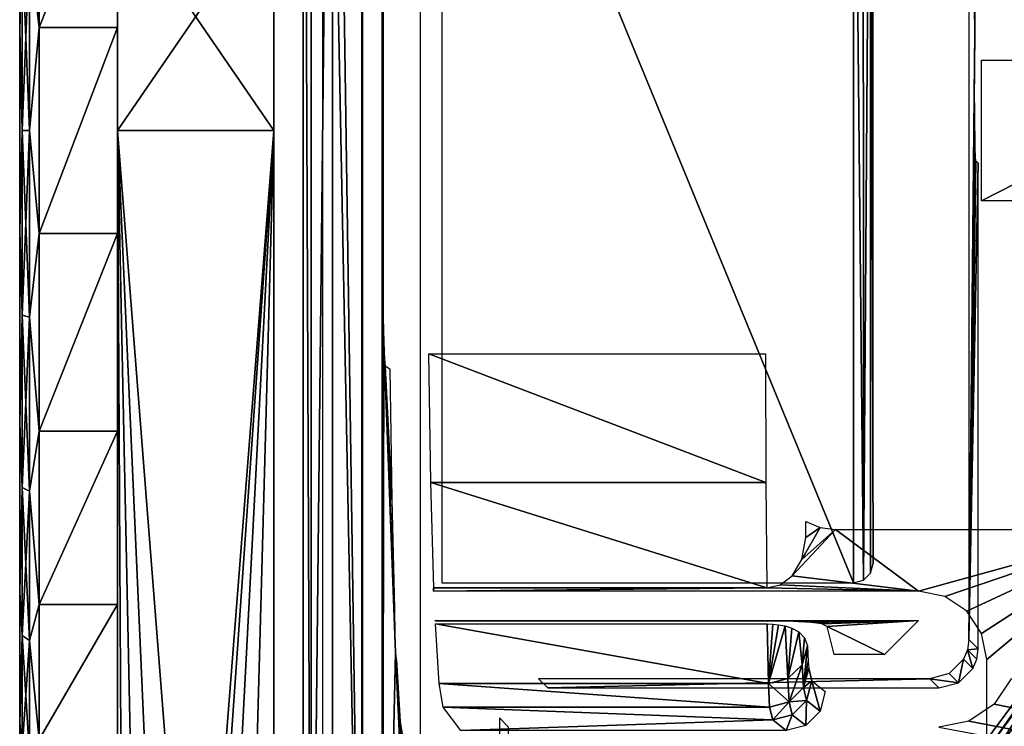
# Model space of a CAD drawing. Header units: millimetres. Extents: x -131 to 131, y -208 to 128.
# Tile 3 of 23: x -131 to -106, y -167 to -149. Entities that reach past the tile are written whole.
import ezdxf

# ---------------------------------------------------------------- set-up
doc = ezdxf.new("R2010")
doc.units = ezdxf.units.MM
doc.header["$LTSCALE"] = 127.314815
for name, color, linetype in [('1', 7, 'CONTINUOUS'), ('11', 7, 'CONTINUOUS'), ('112', 7, 'CONTINUOUS'), ('12', 7, 'CONTINUOUS'), ('122', 7, 'CONTINUOUS'), ('123', 7, 'CONTINUOUS'), ('124', 7, 'CONTINUOUS'), ('131', 7, 'CONTINUOUS'), ('132', 7, 'CONTINUOUS'), ('138', 7, 'CONTINUOUS'), ('139', 7, 'CONTINUOUS'), ('140', 7, 'CONTINUOUS'), ('141', 7, 'CONTINUOUS'), ('145', 7, 'CONTINUOUS'), ('146', 7, 'CONTINUOUS'), ('155', 7, 'CONTINUOUS'), ('156', 7, 'CONTINUOUS'), ('157', 7, 'CONTINUOUS'), ('170', 7, 'CONTINUOUS'), ('2', 7, 'CONTINUOUS'), ('22', 7, 'CONTINUOUS'), ('31', 7, 'CONTINUOUS'), ('6', 7, 'CONTINUOUS'), ('70', 7, 'CONTINUOUS'), ('71', 7, 'CONTINUOUS'), ('72', 7, 'CONTINUOUS'), ('8', 7, 'CONTINUOUS'), ('9', 7, 'CONTINUOUS')]:
    doc.layers.add(name, color=color, linetype=linetype)

msp = doc.modelspace()

# ---------------------------------------------------------------- linework, layer by layer
at = {"layer": '1', "color": 8, "linetype": 'Continuous', "true_color": 0x787878}
for points in [[(122, -178.822), (122, -128.092), (-122, -178.822), (122, -178.822)], [(122, -128.092), (-122, -128.092), (-122, -178.822), (122, -128.092)]]:
    msp.add_3dface(points, dxfattribs=at)
at = {"layer": '11', "color": 8, "linetype": 'Continuous', "true_color": 0x787878}
for points in [[(-120.237, -160.496, -34.189), (-120.291, -157.209, -36.1), (-111.672, -160.496, -34.189), (-120.237, -160.496, -34.189)], [(-120.291, -157.209, -36.1), (-111.687, -157.209, -36.1), (-111.672, -160.496, -34.189), (-120.291, -157.209, -36.1)], [(-111.65, -163.186, -31.5), (-120.237, -160.496, -34.189), (-111.672, -160.496, -34.189), (-111.65, -163.186, -31.5)], [(-120.162, -163.186, -31.5), (-120.237, -160.496, -34.189), (-111.65, -163.186, -31.5), (-120.162, -163.186, -31.5)], [(-120.124, -164.111, -30.15), (-111.611, -165.634, -26.719), (-120.028, -165.633, -26.72), (-120.124, -164.111, -30.15)], [(-120.121, -164.111, -30.15), (-111.611, -165.634, -26.719), (-120.124, -164.111, -30.15), (-120.121, -164.111, -30.15)], [(-120.118, -164.111, -30.15), (-111.611, -165.634, -26.719), (-120.121, -164.111, -30.15), (-120.118, -164.111, -30.15)], [(-111.639, -164.111, -30.15), (-111.611, -165.634, -26.719), (-120.118, -164.111, -30.15), (-111.639, -164.111, -30.15)], [(-111.611, -165.634, -26.719), (-111.581, -166.241, -23.015), (-120.028, -165.633, -26.72), (-111.611, -165.634, -26.719)], [(-111.581, -166.241, -23.015), (-119.925, -166.241, -23.015), (-120.028, -165.633, -26.72), (-111.581, -166.241, -23.015)]]:
    msp.add_3dface(points, dxfattribs=at)
at = {"layer": '112', "color": 8, "linetype": 'Continuous', "true_color": 0x787878}
for points in [[(-123.5, -128.092, -1.5), (-123.5, -178.861, -1.5), (-123.299, -178.841, -0.75), (-123.5, -128.092, -1.5)], [(-123.5, -128.092, -1.5), (-123.299, -178.841, -0.75), (-123.299, -128.092, -0.75), (-123.5, -128.092, -1.5)], [(-123.299, -178.841, -0.75), (-122.75, -178.827, -0.201), (-122.75, -128.092, -0.201), (-123.299, -178.841, -0.75)], [(-123.299, -128.092, -0.75), (-123.299, -178.841, -0.75), (-122.75, -128.092, -0.201), (-123.299, -128.092, -0.75)], [(-122, -178.822), (-122, -128.092), (-122.75, -128.092, -0.201), (-122, -178.822)], [(-122.75, -178.827, -0.201), (-122, -178.822), (-122.75, -128.092, -0.201), (-122.75, -178.827, -0.201)]]:
    msp.add_3dface(points, dxfattribs=at)
at = {"layer": '12', "color": 8, "linetype": 'Continuous', "true_color": 0x787878}
for points in [[(-110.655, -161.492, -31.5), (-110.291, -161.645, -31.5), (-110.655, -161.903, -31.5), (-110.655, -161.492, -31.5)], [(-110.754, -162.468, -31.5), (-109.899, -161.697, -31.5), (-110.999, -162.879, -31.5), (-110.754, -162.468, -31.5)], [(-109.899, -161.697, -31.5), (-107.775, -163.276, -31.5), (-110.999, -162.879, -31.5), (-109.899, -161.697, -31.5)], [(-110.291, -161.645, -31.5), (-109.899, -161.697, -31.5), (-110.754, -162.468, -31.5), (-110.291, -161.645, -31.5)], [(-110.655, -161.903, -31.5), (-110.291, -161.645, -31.5), (-110.754, -162.468, -31.5), (-110.655, -161.903, -31.5)], [(-102.053, -161.697, -31.5), (-107.775, -163.276, -31.5), (-109.899, -161.697, -31.5), (-102.053, -161.697, -31.5)], [(-107.103, -163.41, -31.5), (-107.775, -163.276, -31.5), (-102.053, -161.697, -31.5), (-107.103, -163.41, -31.5)], [(-106.537, -163.789, -31.5), (-107.103, -163.41, -31.5), (-102.053, -161.697, -31.5), (-106.537, -163.789, -31.5)], [(-106.159, -164.356, -31.5), (-106.537, -163.789, -31.5), (-102.053, -161.697, -31.5), (-106.159, -164.356, -31.5)], [(-106.026, -165.025, -31.5), (-106.159, -164.356, -31.5), (-102.053, -161.697, -31.5), (-106.026, -165.025, -31.5)], [(-105.952, -167.24, -31.5), (-106.026, -167.063, -31.5), (-102.053, -161.697, -31.5), (-105.952, -167.24, -31.5)], [(-106.026, -167.063, -31.5), (-106.026, -165.025, -31.5), (-102.053, -161.697, -31.5), (-106.026, -167.063, -31.5)], [(-103.461, -163.787, -31.5), (-105.952, -167.24, -31.5), (-102.053, -161.697, -31.5), (-103.461, -163.787, -31.5)], [(-110.999, -162.879, -31.5), (-107.775, -163.276, -31.5), (-111.313, -163.112, -31.5), (-110.999, -162.879, -31.5)], [(-120.172, -163.276, -31.5), (-111.65, -163.186, -31.5), (-107.775, -163.276, -31.5), (-120.172, -163.276, -31.5)], [(-120.167, -163.186, -31.5), (-120.162, -163.186, -31.5), (-120.172, -163.276, -31.5), (-120.167, -163.186, -31.5)], [(-120.162, -163.186, -31.5), (-111.65, -163.186, -31.5), (-120.172, -163.276, -31.5), (-120.162, -163.186, -31.5)], [(-120.172, -163.186, -31.5), (-120.167, -163.186, -31.5), (-120.172, -163.276, -31.5), (-120.172, -163.186, -31.5)], [(-107.775, -163.276, -31.5), (-111.65, -163.186, -31.5), (-111.313, -163.112, -31.5), (-107.775, -163.276, -31.5)], [(-103.84, -164.353, -31.5), (-105.952, -167.24, -31.5), (-103.461, -163.787, -31.5), (-103.84, -164.353, -31.5)], [(-105.776, -167.313, -31.5), (-105.952, -167.24, -31.5), (-103.84, -164.353, -31.5), (-105.776, -167.313, -31.5)], [(-103.974, -165.025, -31.5), (-105.776, -167.313, -31.5), (-103.84, -164.353, -31.5), (-103.974, -165.025, -31.5)], [(-104.224, -167.313, -31.5), (-105.776, -167.313, -31.5), (-103.974, -165.025, -31.5), (-104.224, -167.313, -31.5)]]:
    msp.add_3dface(points, dxfattribs=at)
at = {"layer": '122', "color": 8, "linetype": 'Continuous', "true_color": 0x787878}
for points in [[(-127.956, -204.354, -45), (-128.25, -202.5, -45), (-124.25, -151.5, -45), (-127.956, -204.354, -45)], [(-128.25, -202.5, -45), (-128.25, -151.5, -45), (-124.25, -151.5, -45), (-128.25, -202.5, -45)], [(-127.104, -206.027, -45), (-127.956, -204.354, -45), (-124.25, -151.5, -45), (-127.104, -206.027, -45)], [(-125.777, -207.354, -45), (-127.104, -206.027, -45), (-124.25, -151.5, -45), (-125.777, -207.354, -45)], [(-124.25, -202.5, -45), (-125.777, -207.354, -45), (-124.25, -151.5, -45), (-124.25, -202.5, -45)]]:
    msp.add_3dface(points, dxfattribs=at)
at = {"layer": '123', "color": 8, "linetype": 'Continuous', "true_color": 0x787878}
for points in [[(-127.956, -204.354), (-127.104, -206.027), (-128.25, -151.5), (-127.956, -204.354)], [(-127.104, -206.027), (-125.777, -207.354), (-128.25, -151.5), (-127.104, -206.027)], [(-124.25, -202.5), (-124.25, -151.5), (-128.25, -151.5), (-124.25, -202.5)], [(-125.777, -207.354), (-124.25, -202.5), (-128.25, -151.5), (-125.777, -207.354)], [(-128.25, -202.5), (-127.956, -204.354), (-128.25, -151.5), (-128.25, -202.5)]]:
    msp.add_3dface(points, dxfattribs=at)
at = {"layer": '124', "color": 8, "linetype": 'Continuous', "true_color": 0x787878}
for points in [[(-128.25, -151.5, -45), (-128.25, -151.5), (-128.25, -145.677, -0.767), (-128.25, -151.5, -45)], [(-128.25, -145.677, -44.233), (-128.25, -151.5, -45), (-128.25, -145.677, -0.767), (-128.25, -145.677, -44.233)], [(-128.25, -151.5, -45), (-128.25, -202.5, -45), (-128.25, -151.5), (-128.25, -151.5, -45)], [(-128.25, -202.5, -45), (-128.25, -202.5), (-128.25, -151.5), (-128.25, -202.5, -45)]]:
    msp.add_3dface(points, dxfattribs=at)
at = {"layer": '131', "color": 8, "linetype": 'Continuous', "true_color": 0x787878}
for points in [[(-124.25, -151.5), (-124.25, -151.5, -45), (-124.25, -145.677, -44.233), (-124.25, -151.5)], [(-124.25, -145.677, -0.767), (-124.25, -151.5), (-124.25, -145.677, -44.233), (-124.25, -145.677, -0.767)], [(-124.25, -202.5, -45), (-124.25, -151.5, -45), (-124.25, -202.5), (-124.25, -202.5, -45)], [(-124.25, -151.5, -45), (-124.25, -151.5), (-124.25, -202.5), (-124.25, -151.5, -45)]]:
    msp.add_3dface(points, dxfattribs=at)
at = {"layer": '132', "color": 8, "linetype": 'Continuous', "true_color": 0x787878}
for points in [[(-124.25, -151.5, -45), (-128.25, -145.677, -44.233), (-124.25, -145.677, -44.233), (-124.25, -151.5, -45)], [(-128.25, -151.5), (-124.25, -151.5), (-124.25, -145.677, -0.767), (-128.25, -151.5)], [(-128.25, -145.677, -0.767), (-128.25, -151.5), (-124.25, -145.677, -0.767), (-128.25, -145.677, -0.767)], [(-124.25, -151.5, -45), (-128.25, -151.5, -45), (-128.25, -145.677, -44.233), (-124.25, -151.5, -45)]]:
    msp.add_3dface(points, dxfattribs=at)
at = {"layer": '138', "linetype": 'Continuous'}
for points in [[(-130.25, -148.867, -4.188), (-128.25, -143.815, -5.672), (-130.25, -143.815, -5.672), (-130.25, -148.867, -4.188)], [(-128.25, -148.867, -4.188), (-128.25, -143.815, -5.672), (-130.25, -148.867, -4.188), (-128.25, -148.867, -4.188)], [(-130.25, -154.133, -4.188), (-128.25, -148.867, -4.188), (-130.25, -148.867, -4.188), (-130.25, -154.133, -4.188)], [(-128.25, -154.133, -4.188), (-128.25, -148.867, -4.188), (-130.25, -154.133, -4.188), (-128.25, -154.133, -4.188)], [(-130.25, -159.185, -5.672), (-128.25, -154.133, -4.188), (-130.25, -154.133, -4.188), (-130.25, -159.185, -5.672)], [(-128.25, -159.185, -5.672), (-128.25, -154.133, -4.188), (-130.25, -159.185, -5.672), (-128.25, -159.185, -5.672)], [(-128.25, -163.615, -8.519), (-128.25, -159.185, -5.672), (-130.25, -163.615, -8.519), (-128.25, -163.615, -8.519)], [(-130.25, -163.615, -8.519), (-128.25, -159.185, -5.672), (-130.25, -159.185, -5.672), (-130.25, -163.615, -8.519)], [(-128.25, -167.063, -12.498), (-128.25, -163.615, -8.519), (-130.25, -167.063, -12.498), (-128.25, -167.063, -12.498)], [(-130.25, -167.063, -12.498), (-128.25, -163.615, -8.519), (-130.25, -163.615, -8.519), (-130.25, -167.063, -12.498)]]:
    msp.add_3dface(points, dxfattribs=at)
at = {"layer": '139', "color": 7, "linetype": 'Continuous'}
for points in [[(-130.75, -133.5, -22.5), (-130.75, -169.5, -22.5), (-130.75, -168.771, -17.429), (-130.75, -133.5, -22.5)], [(-130.75, -134.229, -27.571), (-130.75, -169.5, -22.5), (-130.75, -133.5, -22.5), (-130.75, -134.229, -27.571)], [(-130.75, -134.229, -17.429), (-130.75, -133.5, -22.5), (-130.75, -168.771, -17.429), (-130.75, -134.229, -17.429)], [(-130.75, -136.357, -32.231), (-130.75, -168.771, -27.571), (-130.75, -134.229, -27.571), (-130.75, -136.357, -32.231)], [(-130.75, -168.771, -27.571), (-130.75, -169.5, -22.5), (-130.75, -134.229, -27.571), (-130.75, -168.771, -27.571)], [(-130.75, -166.643, -12.769), (-130.75, -134.229, -17.429), (-130.75, -168.771, -17.429), (-130.75, -166.643, -12.769)], [(-130.75, -136.357, -12.769), (-130.75, -134.229, -17.429), (-130.75, -166.643, -12.769), (-130.75, -136.357, -12.769)], [(-130.75, -139.712, -36.103), (-130.75, -166.643, -32.231), (-130.75, -136.357, -32.231), (-130.75, -139.712, -36.103)], [(-130.75, -166.643, -32.231), (-130.75, -168.771, -27.571), (-130.75, -136.357, -32.231), (-130.75, -166.643, -32.231)], [(-130.75, -163.288, -8.897), (-130.75, -136.357, -12.769), (-130.75, -166.643, -12.769), (-130.75, -163.288, -8.897)], [(-130.75, -139.712, -8.897), (-130.75, -136.357, -12.769), (-130.75, -163.288, -8.897), (-130.75, -139.712, -8.897)], [(-130.75, -163.288, -36.103), (-130.75, -166.643, -32.231), (-130.75, -139.712, -36.103), (-130.75, -163.288, -36.103)], [(-130.75, -158.978, -6.127), (-130.75, -139.712, -8.897), (-130.75, -163.288, -8.897), (-130.75, -158.978, -6.127)], [(-130.75, -144.022, -6.127), (-130.75, -139.712, -8.897), (-130.75, -158.978, -6.127), (-130.75, -144.022, -6.127)], [(-130.75, -144.022, -38.873), (-130.75, -163.288, -36.103), (-130.75, -139.712, -36.103), (-130.75, -144.022, -38.873)], [(-130.75, -158.978, -38.873), (-130.75, -163.288, -36.103), (-130.75, -144.022, -38.873), (-130.75, -158.978, -38.873)], [(-130.75, -148.938, -4.683), (-130.75, -144.022, -6.127), (-130.75, -154.062, -4.683), (-130.75, -148.938, -4.683)], [(-130.75, -154.062, -4.683), (-130.75, -144.022, -6.127), (-130.75, -158.978, -6.127), (-130.75, -154.062, -4.683)], [(-130.75, -148.938, -40.317), (-130.75, -158.978, -38.873), (-130.75, -144.022, -38.873), (-130.75, -148.938, -40.317)], [(-130.75, -154.062, -40.317), (-130.75, -158.978, -38.873), (-130.75, -148.938, -40.317), (-130.75, -154.062, -40.317)]]:
    msp.add_3dface(points, dxfattribs=at)
at = {"layer": '140', "linetype": 'Continuous'}
for points in [[(-130.25, -148.867, -4.188), (-130.25, -143.815, -5.672), (-130.5, -146.729, -4.695), (-130.25, -148.867, -4.188)], [(-130.75, -144.022, -6.127), (-130.75, -148.938, -4.683), (-130.683, -146.777, -4.872), (-130.75, -144.022, -6.127)], [(-130.5, -151.5, -4.067), (-130.5, -146.729, -4.695), (-130.683, -151.5, -4.25), (-130.5, -151.5, -4.067)], [(-130.683, -151.5, -4.25), (-130.5, -146.729, -4.695), (-130.683, -146.777, -4.872), (-130.683, -151.5, -4.25)], [(-130.5, -151.5, -4.067), (-130.25, -148.867, -4.188), (-130.5, -146.729, -4.695), (-130.5, -151.5, -4.067)], [(-130.75, -148.938, -4.683), (-130.683, -151.5, -4.25), (-130.683, -146.777, -4.872), (-130.75, -148.938, -4.683)], [(-130.75, -148.938, -4.683), (-130.75, -154.062, -4.683), (-130.683, -151.5, -4.25), (-130.75, -148.938, -4.683)], [(-130.25, -154.133, -4.188), (-130.25, -148.867, -4.188), (-130.5, -151.5, -4.067), (-130.25, -154.133, -4.188)], [(-130.75, -154.062, -4.683), (-130.683, -156.223, -4.872), (-130.683, -151.5, -4.25), (-130.75, -154.062, -4.683)], [(-130.5, -156.271, -4.695), (-130.5, -151.5, -4.067), (-130.683, -156.223, -4.872), (-130.5, -156.271, -4.695)], [(-130.683, -156.223, -4.872), (-130.5, -151.5, -4.067), (-130.683, -151.5, -4.25), (-130.683, -156.223, -4.872)], [(-130.5, -156.271, -4.695), (-130.25, -154.133, -4.188), (-130.5, -151.5, -4.067), (-130.5, -156.271, -4.695)], [(-130.75, -154.062, -4.683), (-130.75, -158.978, -6.127), (-130.683, -156.223, -4.872), (-130.75, -154.062, -4.683)], [(-130.25, -159.185, -5.672), (-130.25, -154.133, -4.188), (-130.5, -156.271, -4.695), (-130.25, -159.185, -5.672)], [(-130.75, -158.978, -6.127), (-130.683, -160.625, -6.695), (-130.683, -156.223, -4.872), (-130.75, -158.978, -6.127)], [(-130.683, -160.625, -6.695), (-130.5, -156.271, -4.695), (-130.683, -156.223, -4.872), (-130.683, -160.625, -6.695)], [(-130.5, -160.717, -6.537), (-130.5, -156.271, -4.695), (-130.683, -160.625, -6.695), (-130.5, -160.717, -6.537)], [(-130.5, -160.717, -6.537), (-130.25, -159.185, -5.672), (-130.5, -156.271, -4.695), (-130.5, -160.717, -6.537)], [(-130.75, -158.978, -6.127), (-130.75, -163.288, -8.897), (-130.683, -160.625, -6.695), (-130.75, -158.978, -6.127)], [(-130.25, -163.615, -8.519), (-130.25, -159.185, -5.672), (-130.5, -160.717, -6.537), (-130.25, -163.615, -8.519)], [(-130.75, -163.288, -8.897), (-130.683, -164.405, -9.595), (-130.683, -160.625, -6.695), (-130.75, -163.288, -8.897)], [(-130.683, -164.405, -9.595), (-130.5, -160.717, -6.537), (-130.683, -160.625, -6.695), (-130.683, -164.405, -9.595)], [(-130.5, -164.534, -9.466), (-130.5, -160.717, -6.537), (-130.683, -164.405, -9.595), (-130.5, -164.534, -9.466)], [(-130.5, -164.534, -9.466), (-130.25, -163.615, -8.519), (-130.5, -160.717, -6.537), (-130.5, -164.534, -9.466)], [(-130.75, -163.288, -8.897), (-130.75, -166.643, -12.769), (-130.683, -164.405, -9.595), (-130.75, -163.288, -8.897)], [(-130.25, -167.063, -12.498), (-130.25, -163.615, -8.519), (-130.5, -164.534, -9.466), (-130.25, -167.063, -12.498)], [(-130.75, -166.643, -12.769), (-130.683, -167.305, -13.375), (-130.683, -164.405, -9.595), (-130.75, -166.643, -12.769)], [(-130.683, -167.305, -13.375), (-130.5, -164.534, -9.466), (-130.683, -164.405, -9.595), (-130.683, -167.305, -13.375)], [(-130.5, -167.463, -13.283), (-130.5, -164.534, -9.466), (-130.683, -167.305, -13.375), (-130.5, -167.463, -13.283)], [(-130.5, -167.463, -13.283), (-130.25, -167.063, -12.498), (-130.5, -164.534, -9.466), (-130.5, -167.463, -13.283)], [(-130.75, -166.643, -12.769), (-130.75, -168.771, -17.429), (-130.683, -167.305, -13.375), (-130.75, -166.643, -12.769)]]:
    msp.add_3dface(points, dxfattribs=at)
at = {"layer": '141', "linetype": 'Continuous'}
for points in [[(-130.25, -143.815, -39.328), (-130.25, -148.867, -40.812), (-130.5, -146.729, -40.305), (-130.25, -143.815, -39.328)], [(-130.75, -148.938, -40.317), (-130.75, -144.022, -38.873), (-130.683, -146.777, -40.128), (-130.75, -148.938, -40.317)], [(-130.5, -146.729, -40.305), (-130.5, -151.5, -40.933), (-130.683, -146.777, -40.128), (-130.5, -146.729, -40.305)], [(-130.5, -146.729, -40.305), (-130.25, -148.867, -40.812), (-130.5, -151.5, -40.933), (-130.5, -146.729, -40.305)], [(-130.75, -148.938, -40.317), (-130.683, -146.777, -40.128), (-130.683, -151.5, -40.75), (-130.75, -148.938, -40.317)], [(-130.683, -146.777, -40.128), (-130.5, -151.5, -40.933), (-130.683, -151.5, -40.75), (-130.683, -146.777, -40.128)], [(-130.75, -154.062, -40.317), (-130.75, -148.938, -40.317), (-130.683, -151.5, -40.75), (-130.75, -154.062, -40.317)], [(-130.25, -148.867, -40.812), (-130.25, -154.133, -40.812), (-130.5, -151.5, -40.933), (-130.25, -148.867, -40.812)], [(-130.75, -154.062, -40.317), (-130.683, -151.5, -40.75), (-130.683, -156.223, -40.128), (-130.75, -154.062, -40.317)], [(-130.683, -151.5, -40.75), (-130.5, -156.271, -40.305), (-130.683, -156.223, -40.128), (-130.683, -151.5, -40.75)], [(-130.5, -151.5, -40.933), (-130.5, -156.271, -40.305), (-130.683, -151.5, -40.75), (-130.5, -151.5, -40.933)], [(-130.5, -151.5, -40.933), (-130.25, -154.133, -40.812), (-130.5, -156.271, -40.305), (-130.5, -151.5, -40.933)], [(-130.75, -158.978, -38.873), (-130.75, -154.062, -40.317), (-130.683, -156.223, -40.128), (-130.75, -158.978, -38.873)], [(-130.25, -154.133, -40.812), (-130.25, -159.185, -39.328), (-130.5, -156.271, -40.305), (-130.25, -154.133, -40.812)], [(-130.75, -158.978, -38.873), (-130.683, -156.223, -40.128), (-130.683, -160.625, -38.305), (-130.75, -158.978, -38.873)], [(-130.683, -156.223, -40.128), (-130.5, -160.717, -38.463), (-130.683, -160.625, -38.305), (-130.683, -156.223, -40.128)], [(-130.5, -156.271, -40.305), (-130.5, -160.717, -38.463), (-130.683, -156.223, -40.128), (-130.5, -156.271, -40.305)], [(-130.5, -156.271, -40.305), (-130.25, -159.185, -39.328), (-130.5, -160.717, -38.463), (-130.5, -156.271, -40.305)], [(-130.75, -163.288, -36.103), (-130.75, -158.978, -38.873), (-130.683, -160.625, -38.305), (-130.75, -163.288, -36.103)], [(-130.25, -159.185, -39.328), (-130.25, -163.615, -36.481), (-130.5, -160.717, -38.463), (-130.25, -159.185, -39.328)], [(-130.75, -163.288, -36.103), (-130.683, -160.625, -38.305), (-130.683, -164.405, -35.405), (-130.75, -163.288, -36.103)], [(-130.5, -160.717, -38.463), (-130.5, -164.534, -35.534), (-130.683, -160.625, -38.305), (-130.5, -160.717, -38.463)], [(-130.683, -160.625, -38.305), (-130.5, -164.534, -35.534), (-130.683, -164.405, -35.405), (-130.683, -160.625, -38.305)], [(-130.5, -160.717, -38.463), (-130.25, -163.615, -36.481), (-130.5, -164.534, -35.534), (-130.5, -160.717, -38.463)], [(-130.75, -166.643, -32.231), (-130.75, -163.288, -36.103), (-130.683, -164.405, -35.405), (-130.75, -166.643, -32.231)], [(-130.25, -163.615, -36.481), (-130.25, -167.063, -32.502), (-130.5, -164.534, -35.534), (-130.25, -163.615, -36.481)], [(-130.75, -166.643, -32.231), (-130.683, -164.405, -35.405), (-130.683, -167.305, -31.625), (-130.75, -166.643, -32.231)], [(-130.5, -164.534, -35.534), (-130.5, -167.463, -31.717), (-130.683, -164.405, -35.405), (-130.5, -164.534, -35.534)], [(-130.683, -164.405, -35.405), (-130.5, -167.463, -31.717), (-130.683, -167.305, -31.625), (-130.683, -164.405, -35.405)], [(-130.5, -164.534, -35.534), (-130.25, -167.063, -32.502), (-130.5, -167.463, -31.717), (-130.5, -164.534, -35.534)], [(-130.75, -168.771, -27.571), (-130.75, -166.643, -32.231), (-130.683, -167.305, -31.625), (-130.75, -168.771, -27.571)]]:
    msp.add_3dface(points, dxfattribs=at)
at = {"layer": '145', "color": 8, "linetype": 'Continuous', "true_color": 0x787878}
for points in [[(-120.433, -179.75, -45), (-120.5, -179.5, -45), (120.5, -128.018, -45), (-120.433, -179.75, -45)], [(-120.5, -179.5, -45), (-120.5, -128.018, -45), (120.5, -128.018, -45), (-120.5, -179.5, -45)], [(-120.25, -179.933, -45), (-120.433, -179.75, -45), (120.5, -128.018, -45), (-120.25, -179.933, -45)], [(-120, -180, -45), (-120.25, -179.933, -45), (120.5, -128.018, -45), (-120, -180, -45)], [(120, -180, -45), (-120, -180, -45), (120.5, -128.018, -45), (120, -180, -45)]]:
    msp.add_3dface(points, dxfattribs=at)
at = {"layer": '146', "color": 8, "linetype": 'Continuous', "true_color": 0x787878}
for points in [[(-119.961, -137.475, -43), (-119.961, -163.065, -43), (-109.435, -163.065, -43), (-119.961, -137.475, -43)], [(-109.435, -137.475, -43), (-119.961, -137.475, -43), (-109.435, -163.065, -43), (-109.435, -137.475, -43)], [(-109.185, -137.541, -43), (-109.435, -137.475, -43), (-109.183, -162.998, -43), (-109.185, -137.541, -43)], [(-109.183, -162.998, -43), (-109.435, -137.475, -43), (-109.435, -163.065, -43), (-109.183, -162.998, -43)], [(-109.002, -137.723, -43), (-109.185, -137.541, -43), (-109.183, -162.998, -43), (-109.002, -137.723, -43)], [(-109.001, -162.815, -43), (-109.002, -137.723, -43), (-109.183, -162.998, -43), (-109.001, -162.815, -43)], [(-108.935, -137.974, -43), (-109.002, -137.723, -43), (-108.935, -162.565, -43), (-108.935, -137.974, -43)], [(-108.935, -162.565, -43), (-109.002, -137.723, -43), (-109.001, -162.815, -43), (-108.935, -162.565, -43)], [(-105.405, -165.519, -43), (-105.838, -166.165, -43), (-50.079, -177.421, -43), (-105.405, -165.519, -43)], [(-105.838, -166.165, -43), (-106.486, -166.597, -43), (-50.079, -177.421, -43), (-105.838, -166.165, -43)], [(-106.486, -166.597, -43), (-107.25, -166.749, -43), (-50.079, -177.421, -43), (-106.486, -166.597, -43)]]:
    msp.add_3dface(points, dxfattribs=at)
at = {"layer": '155', "color": 8, "linetype": 'Continuous', "true_color": 0x787878}
for points in [[(-106.323, -148.471, -39.254), (-106.487, -136.027, -32.987), (-106.337, -149.018, -38.721), (-106.323, -148.471, -39.254)], [(-106.487, -136.027, -32.987), (-106.487, -164.513, -32.987), (-106.337, -149.018, -38.721), (-106.487, -136.027, -32.987)], [(-106.337, -149.018, -38.721), (-106.487, -164.513, -32.987), (-106.342, -149.757, -38.526), (-106.337, -149.018, -38.721)], [(-106.342, -149.757, -38.526), (-106.487, -164.513, -32.987), (-106.342, -150.783, -38.526), (-106.342, -149.757, -38.526)], [(-106.342, -150.783, -38.526), (-106.487, -164.513, -32.987), (-106.337, -151.521, -38.72), (-106.342, -150.783, -38.526)], [(-106.337, -151.521, -38.72), (-106.487, -164.513, -32.987), (-106.323, -152.068, -39.253), (-106.337, -151.521, -38.72)], [(-106.323, -152.068, -39.253), (-106.487, -164.513, -32.987), (-106.304, -152.282, -39.987), (-106.323, -152.068, -39.253)], [(-106.304, -152.282, -39.987), (-106.487, -164.513, -32.987), (-106.251, -152.336, -42.026), (-106.304, -152.282, -39.987)], [(-106.251, -152.336, -42.026), (-106.487, -164.513, -32.987), (-106.251, -164.75, -42.026), (-106.251, -152.336, -42.026)]]:
    msp.add_3dface(points, dxfattribs=at)
at = {"layer": '156', "color": 8, "linetype": 'Continuous', "true_color": 0x787878}
for points in [[(-107.487, -165.513, -32.987), (-117.488, -165.513, -32.987), (-117.251, -165.749, -42.026), (-107.487, -165.513, -32.987)], [(-107.25, -165.749, -42.026), (-107.487, -165.513, -32.987), (-117.251, -165.749, -42.026), (-107.25, -165.749, -42.026)]]:
    msp.add_3dface(points, dxfattribs=at)
at = {"layer": '157', "color": 8, "linetype": 'Continuous', "true_color": 0x787878}
msp.add_3dface([(-118.487, -166.512, -32.987), (-118.487, -179.186, -32.987), (-118.251, -166.749, -42.026), (-118.487, -166.512, -32.987)], dxfattribs=at)
at = {"layer": '170', "color": 8, "linetype": 'Continuous', "true_color": 0x787878}
for points in [[(-106.251, -164.75, -42.026), (-106.487, -164.513, -32.987), (-106.522, -164.776, -32.984), (-106.251, -164.75, -42.026)], [(-106.522, -164.776, -32.984), (-106.623, -165.015, -32.982), (-106.385, -165.252, -42.036), (-106.522, -164.776, -32.984)], [(-106.251, -164.75, -42.026), (-106.522, -164.776, -32.984), (-106.285, -165.011, -42.032), (-106.251, -164.75, -42.026)], [(-106.285, -165.011, -42.032), (-106.522, -164.776, -32.984), (-106.385, -165.252, -42.036), (-106.285, -165.011, -42.032)], [(-106.623, -165.015, -32.982), (-106.988, -165.379, -32.982), (-106.751, -165.616, -42.036), (-106.623, -165.015, -32.982)], [(-106.385, -165.252, -42.036), (-106.623, -165.015, -32.982), (-106.751, -165.616, -42.036), (-106.385, -165.252, -42.036)], [(-106.988, -165.379, -32.982), (-107.487, -165.513, -32.987), (-106.751, -165.616, -42.036), (-106.988, -165.379, -32.982)], [(-107.487, -165.513, -32.987), (-107.25, -165.749, -42.026), (-106.751, -165.616, -42.036), (-107.487, -165.513, -32.987)]]:
    msp.add_3dface(points, dxfattribs=at)
at = {"layer": '2', "color": 8, "linetype": 'Continuous', "true_color": 0x787878}
for points in [[(-121.987, -126.487, -45), (-121.987, -180, -45), (-123, -128.092, -45), (-121.987, -126.487, -45)], [(-123, -128.092, -45), (-121.987, -180, -45), (-123, -180, -45), (-123, -128.092, -45)]]:
    msp.add_3dface(points, dxfattribs=at)
at = {"layer": '22', "color": 8, "linetype": 'Continuous', "true_color": 0x787878}
for points in [[(-121.46, -147.483, -43.474), (-121.46, -155.517, -43.474), (-121.487, -126.487, -44.513), (-121.46, -147.483, -43.474)], [(-121.46, -155.517, -43.474), (-121.487, -179.987, -44.513), (-121.487, -126.487, -44.513), (-121.46, -155.517, -43.474)], [(-121.456, -156.28, -43.323), (-121.487, -179.987, -44.513), (-121.46, -155.517, -43.474), (-121.456, -156.28, -43.323)], [(-121.445, -156.922, -42.898), (-121.487, -179.987, -44.513), (-121.456, -156.28, -43.323), (-121.445, -156.922, -42.898)], [(-121.147, -164.842, -31.505), (-121.487, -179.987, -44.513), (-121.445, -156.922, -42.898), (-121.147, -164.842, -31.505)], [(-121.428, -157.355, -42.262), (-121.162, -164.377, -32.084), (-121.445, -156.922, -42.898), (-121.428, -157.355, -42.262)], [(-121.162, -164.377, -32.084), (-121.147, -164.842, -31.505), (-121.445, -156.922, -42.898), (-121.162, -164.377, -32.084)], [(-121.409, -157.517, -41.509), (-121.24, -160.936, -35.084), (-121.428, -157.355, -42.262), (-121.409, -157.517, -41.509)], [(-121.24, -160.936, -35.084), (-121.171, -163.714, -32.418), (-121.428, -157.355, -42.262), (-121.24, -160.936, -35.084)], [(-121.171, -163.714, -32.418), (-121.162, -164.377, -32.084), (-121.428, -157.355, -42.262), (-121.171, -163.714, -32.418)], [(-121.29, -157.596, -36.996), (-121.24, -160.936, -35.084), (-121.409, -157.517, -41.509), (-121.29, -157.596, -36.996)], [(-120.476, -178.976, -5.895), (-121.487, -179.987, -44.513), (-121.147, -164.842, -31.505), (-120.476, -178.976, -5.895)], [(-121.026, -166.61, -26.917), (-120.476, -178.976, -5.895), (-121.147, -164.842, -31.505), (-121.026, -166.61, -26.917)], [(-121.128, -165.025, -30.785), (-121.026, -166.61, -26.917), (-121.147, -164.842, -31.505), (-121.128, -165.025, -30.785)], [(-121.121, -165.034, -30.53), (-121.026, -166.61, -26.917), (-121.128, -165.025, -30.785), (-121.121, -165.034, -30.53)], [(-120.925, -167.24, -23.023), (-120.476, -178.976, -5.895), (-121.026, -166.61, -26.917), (-120.925, -167.24, -23.023)]]:
    msp.add_3dface(points, dxfattribs=at)
at = {"layer": '31', "color": 8, "linetype": 'Continuous', "true_color": 0x787878}
for points in [[(-120.118, -164.039, -30.392), (-120.128, -164.025, -30.776), (-111.639, -164.039, -30.392), (-120.118, -164.039, -30.392)], [(-120.128, -164.025, -30.776), (-107.775, -164.025, -30.776), (-111.639, -164.039, -30.392), (-120.128, -164.025, -30.776)], [(-111.639, -164.039, -30.392), (-107.775, -164.025, -30.776), (-111.397, -164.04, -30.352), (-111.639, -164.039, -30.392)], [(-111.397, -164.04, -30.352), (-107.775, -164.025, -30.776), (-111.128, -164.045, -30.208), (-111.397, -164.04, -30.352)], [(-111.128, -164.045, -30.208), (-107.775, -164.025, -30.776), (-110.829, -164.056, -29.897), (-111.128, -164.045, -30.208)], [(-110.829, -164.056, -29.897), (-107.775, -164.025, -30.776), (-110.519, -164.076, -29.319), (-110.829, -164.056, -29.897)], [(-110.519, -164.076, -29.319), (-107.775, -164.025, -30.776), (-110.245, -164.112, -28.282), (-110.519, -164.076, -29.319)], [(-110.245, -164.112, -28.282), (-107.775, -164.025, -30.776), (-110.111, -164.177, -26.424), (-110.245, -164.112, -28.282)], [(-107.775, -164.025, -30.776), (-108.645, -164.895, -5.86), (-110.111, -164.177, -26.424), (-107.775, -164.025, -30.776)], [(-110.111, -164.177, -26.424), (-108.645, -164.895, -5.86), (-109.932, -164.895, -5.86), (-110.111, -164.177, -26.424)]]:
    msp.add_3dface(points, dxfattribs=at)
at = {"layer": '6', "color": 8, "linetype": 'Continuous', "true_color": 0x787878}
for points in [[(-106.16, -153.297, -2), (-99.106, -149.703, -2), (-99.106, -153.297, -2), (-106.16, -153.297, -2)], [(-106.16, -149.703, -2), (-99.106, -149.703, -2), (-106.16, -153.297, -2), (-106.16, -149.703, -2)]]:
    msp.add_3dface(points, dxfattribs=at)
at = {"layer": '70', "color": 8, "linetype": 'Continuous', "true_color": 0x787878}
for points in [[(-111.611, -165.634, -26.719), (-111.639, -164.111, -30.15), (-111.501, -164.116, -30.124), (-111.611, -165.634, -26.719)], [(-111.352, -164.132, -30.034), (-111.611, -165.634, -26.719), (-111.501, -164.116, -30.124), (-111.352, -164.132, -30.034)], [(-111.186, -164.165, -29.848), (-111.611, -165.634, -26.719), (-111.352, -164.132, -30.034), (-111.186, -164.165, -29.848)], [(-111.112, -165.505, -26.685), (-111.611, -165.634, -26.719), (-111.186, -164.165, -29.848), (-111.112, -165.505, -26.685)], [(-111.009, -164.223, -29.518), (-111.112, -165.505, -26.685), (-111.186, -164.165, -29.848), (-111.009, -164.223, -29.518)], [(-110.833, -164.317, -28.96), (-111.112, -165.505, -26.685), (-111.009, -164.223, -29.518), (-110.833, -164.317, -28.96)], [(-110.746, -165.155, -26.584), (-111.112, -165.505, -26.685), (-110.833, -164.317, -28.96), (-110.746, -165.155, -26.584)], [(-110.684, -164.464, -28.025), (-110.746, -165.155, -26.584), (-110.833, -164.317, -28.96), (-110.684, -164.464, -28.025)], [(-110.611, -164.676, -26.442), (-110.746, -165.155, -26.584), (-110.684, -164.464, -28.025), (-110.611, -164.676, -26.442)], [(-110.746, -165.155, -26.584), (-110.611, -164.676, -26.442), (-110.715, -165.741, -23.005), (-110.746, -165.155, -26.584)], [(-110.611, -164.676, -26.442), (-110.611, -164.677, -26.437), (-110.715, -165.741, -23.005), (-110.611, -164.676, -26.442)], [(-110.715, -165.741, -23.005), (-110.611, -164.677, -26.437), (-110.596, -165.069, -24.732), (-110.715, -165.741, -23.005)], [(-110.581, -165.242, -22.989), (-110.715, -165.741, -23.005), (-110.596, -165.069, -24.732), (-110.581, -165.242, -22.989)], [(-111.112, -165.505, -26.685), (-110.746, -165.155, -26.584), (-111.081, -166.107, -23.014), (-111.112, -165.505, -26.685)], [(-111.081, -166.107, -23.014), (-110.746, -165.155, -26.584), (-110.715, -165.741, -23.005), (-111.081, -166.107, -23.014)], [(-111.611, -165.634, -26.719), (-111.112, -165.505, -26.685), (-111.081, -166.107, -23.014), (-111.611, -165.634, -26.719)], [(-111.581, -166.241, -23.015), (-111.611, -165.634, -26.719), (-111.081, -166.107, -23.014), (-111.581, -166.241, -23.015)]]:
    msp.add_3dface(points, dxfattribs=at)
at = {"layer": '71', "color": 8, "linetype": 'Continuous', "true_color": 0x787878}
for points in [[(-110.715, -165.741, -23.005), (-110.581, -165.242, -22.989), (-110.5, -165.567, -13.7), (-110.715, -165.741, -23.005)], [(-110.5, -165.567, -13.7), (-110.581, -165.242, -22.989), (-110.5, -165.566, -13.7), (-110.5, -165.567, -13.7)], [(-110.715, -165.741, -23.005), (-110.5, -165.567, -13.7), (-110.634, -166.066, -13.714), (-110.715, -165.741, -23.005)], [(-111.081, -166.107, -23.014), (-110.715, -165.741, -23.005), (-110.634, -166.066, -13.714), (-111.081, -166.107, -23.014)], [(-111.5, -166.566, -13.709), (-111.581, -166.241, -23.015), (-111.081, -166.107, -23.014), (-111.5, -166.566, -13.709)], [(-111.5, -166.566, -13.709), (-111.081, -166.107, -23.014), (-111, -166.432, -13.717), (-111.5, -166.566, -13.709)], [(-111, -166.432, -13.717), (-111.081, -166.107, -23.014), (-110.634, -166.066, -13.714), (-111, -166.432, -13.717)]]:
    msp.add_3dface(points, dxfattribs=at)
at = {"layer": '72', "color": 8, "linetype": 'Continuous', "true_color": 0x787878}
for points in [[(-110.634, -166.066, -13.714), (-110.5, -165.567, -13.7), (-110.288, -166.343, -5.779), (-110.634, -166.066, -13.714)], [(-110.288, -166.343, -5.779), (-110.5, -165.567, -13.7), (-110.156, -165.842, -5.826), (-110.288, -166.343, -5.779)], [(-111, -166.432, -13.717), (-110.634, -166.066, -13.714), (-110.654, -166.709, -5.792), (-111, -166.432, -13.717)], [(-110.654, -166.709, -5.792), (-110.634, -166.066, -13.714), (-110.288, -166.343, -5.779), (-110.654, -166.709, -5.792)], [(-111.157, -166.84, -5.86), (-111.5, -166.566, -13.709), (-111, -166.432, -13.717), (-111.157, -166.84, -5.86)], [(-111.157, -166.84, -5.86), (-111, -166.432, -13.717), (-110.654, -166.709, -5.792), (-111.157, -166.84, -5.86)]]:
    msp.add_3dface(points, dxfattribs=at)
at = {"layer": '8', "color": 8, "linetype": 'Continuous', "true_color": 0x787878}
for points in [[(-123.5, -178.861, -1.5), (-123.5, -128.092, -1.5), (-123.5, -179.987, -44.5), (-123.5, -178.861, -1.5)], [(-123.5, -179.987, -44.5), (-123.5, -128.092, -1.5), (-123.5, -128.092, -44.5), (-123.5, -179.987, -44.5)]]:
    msp.add_3dface(points, dxfattribs=at)
at = {"layer": '9', "color": 8, "linetype": 'Continuous', "true_color": 0x787878}
for points in [[(-119.925, -166.241, -23.015), (-111.5, -166.566, -13.709), (-119.476, -166.839, -5.887), (-119.925, -166.241, -23.015)], [(-111.581, -166.241, -23.015), (-111.5, -166.566, -13.709), (-119.925, -166.241, -23.015), (-111.581, -166.241, -23.015)], [(-111.5, -166.566, -13.709), (-111.157, -166.84, -5.86), (-119.476, -166.839, -5.887), (-111.5, -166.566, -13.709)]]:
    msp.add_3dface(points, dxfattribs=at)

doc.saveas('drawing.dxf')
